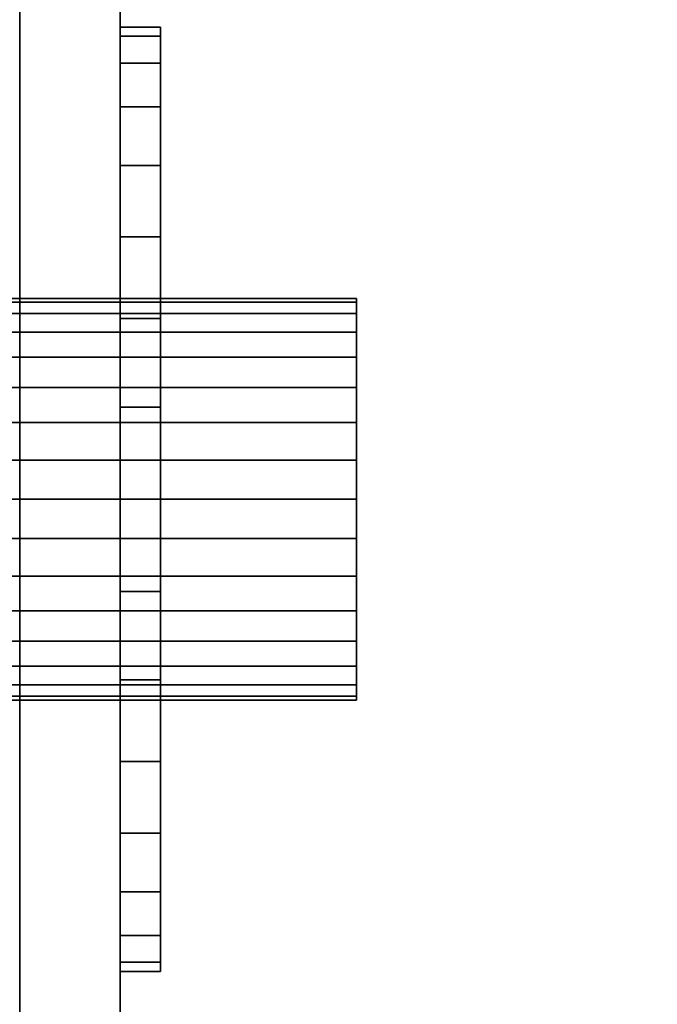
# Model space of a CAD drawing. Header units: inches. Extents: x 10 to 684, y -49 to 81.
# Tile 59 of 256: x 474.548 to 475.048, y -9.482 to -8.71. Entities that reach past the tile are written whole.
import ezdxf
from ezdxf.enums import TextEntityAlignment as Align

# ---------------------------------------------------------------- set-up
doc = ezdxf.new("R2010")
doc.units = ezdxf.units.IN
doc.header["$MEASUREMENT"] = 0
for name, color, linetype in [('A-FURN-3-ERGOTRON-MONITOR-VESA-MOUNT', 253, 'Continuous'), ('A-FURN-3-NODE', 7, 'Continuous'), ('A-FURN-3-WKSF-TOP', 254, 'Continuous'), ('A-FURN-HAWORTH-ATT', 7, 'Continuous')]:
    doc.layers.add(name, color=color, linetype=linetype)
doc.styles.get("Standard").update_dxf_attribs({"font": 'arial.ttf'})

# ---------------------------------------------------------------- blocks, each defined once
blk = doc.blocks.new('45-241-026-3D-3')
at = {"layer": 'A-FURN-3-NODE', "extrusion": (1e-16, -1, 3e-16)}
blk.add_point((2.24102, -11.57883, 45.3609), dxfattribs=at)
at = {"layer": 'A-FURN-HAWORTH-ATT', "flags": 1}
for tag, p in [('HAWMC', (0, 0)), ('HAWPN', (0, -0.16667)), ('HAWSN', (0, -0.33333))]:
    blk.add_attdef(tag, text='', height=0.1, dxfattribs=at).set_placement(p, align=Align.TOP_CENTER)
at = {"layer": 'A-FURN-3-ERGOTRON-MONITOR-VESA-MOUNT'}
mesh = blk.add_polyface(dxfattribs=at)
corners = [(2.24102, -11.76387, 45.51838), (2.24102, -11.30328, 45.51838), (2.2103, -11.30328, 45.51536), (2.2103, -11.76387, 45.51536), (2.18076, -11.30328, 45.5064), (2.18076, -11.76387, 45.5064), (2.15353, -11.30328, 45.49184), (2.15353, -11.76387, 45.49184), (2.12967, -11.30328, 45.47226), (2.12967, -11.76387, 45.47226), (2.11008, -11.30328, 45.4484), (2.11008, -11.76387, 45.4484), (2.09553, -11.30328, 45.42117), (2.09553, -11.76387, 45.42117), (2.08657, -11.30328, 45.39163), (2.08657, -11.76387, 45.39163), (1.98641, -11.30328, 45.46637), (1.97073, -11.30328, 45.41467), (2.08354, -11.30328, 45.3609), (2.08354, -11.76387, 45.3609), (1.96543, -11.30328, 45.3609), (2.08657, -11.30328, 45.33018), (2.08657, -11.76387, 45.33018), (1.97073, -11.30328, 45.30714), (2.09553, -11.30328, 45.30064), (2.09553, -11.76387, 45.30064), (1.98641, -11.30328, 45.25544), (2.11008, -11.30328, 45.27341), (2.11008, -11.76387, 45.27341), (2.01188, -11.30328, 45.20779), (2.12967, -11.30328, 45.24955), (2.12967, -11.76387, 45.24955), (2.04615, -11.30328, 45.16603), (2.15353, -11.30328, 45.22996), (2.15353, -11.76387, 45.22996), (2.08791, -11.30328, 45.13176), (2.18076, -11.30328, 45.21541), (2.18076, -11.76387, 45.21541), (2.13556, -11.30328, 45.10629), (2.2103, -11.30328, 45.20645), (2.2103, -11.76387, 45.20645), (2.18726, -11.30328, 45.09061), (2.24102, -11.30328, 45.20342), (2.24102, -11.76387, 45.20342), (2.24102, -11.30328, 45.08531), (2.24102, -11.76387, 45.3609)]
mesh.append_faces([[corners[k] for k in face] for face in [(0, 1, 2, 3), (3, 2, 4, 5), (5, 4, 6, 7), (7, 6, 8, 9), (9, 8, 10, 11), (11, 10, 12, 13), (13, 12, 14, 15), (15, 14, 18, 19), (19, 18, 21, 22), (22, 21, 24, 25), (25, 24, 27, 28), (28, 27, 30, 31), (31, 30, 33, 34), (34, 33, 36, 37), (37, 36, 39, 40), (40, 39, 42, 43)]])
mesh.append_faces([[corners[k] for k in face] for face in [(12, 16, 17, 14), (14, 17, 20, 18), (18, 20, 23, 21), (21, 23, 26, 24), (24, 26, 29, 27), (27, 29, 32, 30), (30, 32, 35, 33), (33, 35, 38, 36), (36, 38, 41, 39), (39, 41, 44, 42)]], dxfattribs={"vtx0": -1, "vtx2": -1})
mesh.append_faces([[corners[k] for k in face] for face in [(45, 37, 40, 43), (45, 31, 34, 37), (45, 25, 28, 31), (45, 19, 22, 25), (45, 13, 15, 19), (45, 5, 7, 9), (45, 0, 3, 5)]], dxfattribs={"vtx0": -1, "vtx3": -1})
mesh.append_faces([[corners[k] for k in face] for face in [(9, 11, 13, 45)]], dxfattribs={"vtx2": -1, "vtx3": -1})
mesh = blk.add_polyface(dxfattribs=at)
corners = [(2.3985, -11.76387, 45.3609), (2.3985, -11.30328, 45.3609), (2.39548, -11.30328, 45.39163), (2.39548, -11.76387, 45.39163), (2.51661, -11.30328, 45.3609), (2.51132, -11.30328, 45.41467), (2.38651, -11.30328, 45.42117), (2.38651, -11.76387, 45.42117), (2.49563, -11.30328, 45.46637), (2.37196, -11.30328, 45.4484), (2.37196, -11.76387, 45.4484), (2.35238, -11.30328, 45.47226), (2.35238, -11.76387, 45.47226), (2.32851, -11.30328, 45.49184), (2.32851, -11.76387, 45.49184), (2.30129, -11.30328, 45.5064), (2.30129, -11.76387, 45.5064), (2.27175, -11.30328, 45.51536), (2.27175, -11.76387, 45.51536), (2.24102, -11.30328, 45.51838), (2.24102, -11.76387, 45.51838), (2.24102, -11.76387, 45.20342), (2.24102, -11.30328, 45.20342), (2.27175, -11.30328, 45.20645), (2.27175, -11.76387, 45.20645), (2.24102, -11.30328, 45.08531), (2.29479, -11.30328, 45.09061), (2.30129, -11.30328, 45.21541), (2.30129, -11.76387, 45.21541), (2.34649, -11.30328, 45.10629), (2.32851, -11.30328, 45.22996), (2.32851, -11.76387, 45.22996), (2.39413, -11.30328, 45.13176), (2.35238, -11.30328, 45.24955), (2.35238, -11.76387, 45.24955), (2.43589, -11.30328, 45.16603), (2.37196, -11.30328, 45.27341), (2.37196, -11.76387, 45.27341), (2.47017, -11.30328, 45.20779), (2.38651, -11.30328, 45.30064), (2.38651, -11.76387, 45.30064), (2.49563, -11.30328, 45.25544), (2.39548, -11.30328, 45.33018), (2.39548, -11.76387, 45.33018), (2.51132, -11.30328, 45.30714), (2.24102, -11.76387, 45.3609)]
mesh.append_faces([[corners[k] for k in face] for face in [(0, 1, 2, 3), (3, 2, 6, 7), (7, 6, 9, 10), (10, 9, 11, 12), (12, 11, 13, 14), (14, 13, 15, 16), (16, 15, 17, 18), (18, 17, 19, 20), (21, 22, 23, 24), (24, 23, 27, 28), (28, 27, 30, 31), (31, 30, 33, 34), (34, 33, 36, 37), (37, 36, 39, 40), (40, 39, 42, 43), (43, 42, 1, 0)]])
mesh.append_faces([[corners[k] for k in face] for face in [(1, 4, 5, 2), (2, 5, 8, 6), (22, 25, 26, 23), (23, 26, 29, 27), (27, 29, 32, 30), (30, 32, 35, 33), (33, 35, 38, 36), (36, 38, 41, 39), (39, 41, 44, 42), (42, 44, 4, 1)]], dxfattribs={"vtx0": -1, "vtx2": -1})
mesh.append_faces([[corners[k] for k in face] for face in [(45, 7, 10, 12), (45, 0, 3, 7), (45, 34, 37, 40), (45, 28, 31, 34), (45, 21, 24, 28)]], dxfattribs={"vtx0": -1, "vtx3": -1})
mesh.append_faces([[corners[k] for k in face] for face in [(16, 18, 20, 45), (12, 14, 16, 45), (40, 43, 0, 45)]], dxfattribs={"vtx2": -1, "vtx3": -1})
mesh = blk.add_polyface(dxfattribs=at)
corners = [(2.08891, -11.50013, 45.40166), (2.08354, -11.50013, 45.3609), (-0.02276, -11.50013, 47.42783), (-0.01605, -11.50013, 47.47878), (0.00362, -11.50013, 47.52626), (2.10464, -11.50013, 45.43964), (2.12967, -11.50013, 45.47226), (0.0349, -11.50013, 47.56703), (0.07567, -11.50013, 47.59831), (2.16228, -11.50013, 45.49729), (2.20026, -11.50013, 45.51302), (0.12314, -11.50013, 47.61798), (0.17409, -11.50013, 47.62468), (2.24102, -11.50013, 45.51838), (4.30795, -11.50013, 47.62468), (2.28178, -11.50013, 45.51302), (4.3589, -11.50013, 47.61798), (4.40638, -11.50013, 47.59831), (2.31976, -11.50013, 45.49729), (2.35238, -11.50013, 45.47226), (4.44715, -11.50013, 47.56703), (4.47843, -11.50013, 47.52626), (2.3774, -11.50013, 45.43964), (2.39314, -11.50013, 45.40166), (4.49809, -11.50013, 47.47878), (4.5048, -11.50013, 47.42783), (2.3985, -11.50013, 45.3609), (4.5048, -11.50013, 43.29397), (2.39314, -11.50013, 45.32015), (4.49809, -11.50013, 43.24303), (4.47843, -11.50013, 43.19555), (2.3774, -11.50013, 45.28216), (2.35238, -11.50013, 45.24955), (4.44715, -11.50013, 43.15478), (4.40638, -11.50013, 43.1235), (2.31976, -11.50013, 45.22452), (2.28178, -11.50013, 45.20879), (4.3589, -11.50013, 43.10383), (4.30795, -11.50013, 43.09712), (2.24102, -11.50013, 45.20342), (0.17409, -11.50013, 43.09712), (2.20026, -11.50013, 45.20879), (0.12314, -11.50013, 43.10383), (0.07567, -11.50013, 43.1235), (2.16228, -11.50013, 45.22452), (2.12967, -11.50013, 45.24955), (0.0349, -11.50013, 43.15478), (0.00362, -11.50013, 43.19555), (2.10464, -11.50013, 45.28216), (2.08891, -11.50013, 45.32015), (-0.01605, -11.50013, 43.24303), (-0.02276, -11.50013, 43.29397), (2.24102, -11.57883, 45.51838), (2.28178, -11.57883, 45.51302), (4.3589, -11.57883, 47.61798), (4.30795, -11.57883, 47.62468), (4.40638, -11.57883, 47.59831), (2.31976, -11.57883, 45.49729), (2.35238, -11.57883, 45.47226), (4.44715, -11.57883, 47.56703), (4.47843, -11.57883, 47.52626), (2.3774, -11.57883, 45.43964), (2.39314, -11.57883, 45.40166), (4.49809, -11.57883, 47.47878), (4.5048, -11.57883, 47.42783), (2.3985, -11.57883, 45.3609), (4.5048, -11.57883, 43.29397), (2.39314, -11.57883, 45.32015), (4.49809, -11.57883, 43.24303), (4.47843, -11.57883, 43.19555), (2.3774, -11.57883, 45.28216), (2.35238, -11.57883, 45.24955), (4.44715, -11.57883, 43.15478), (4.40638, -11.57883, 43.1235), (2.31976, -11.57883, 45.22452), (2.28178, -11.57883, 45.20879), (4.3589, -11.57883, 43.10383), (4.30795, -11.57883, 43.09712), (2.24102, -11.57883, 45.20342), (0.17409, -11.57883, 43.09712), (0.12314, -11.57883, 43.10383), (2.20026, -11.57883, 45.20879), (2.16228, -11.57883, 45.22452), (0.07567, -11.57883, 43.1235), (0.0349, -11.57883, 43.15478), (2.12967, -11.57883, 45.24955), (2.10464, -11.57883, 45.28216), (0.00362, -11.57883, 43.19555), (-0.01605, -11.57883, 43.24303), (2.08891, -11.57883, 45.32015), (2.08354, -11.57883, 45.3609), (-0.02276, -11.57883, 43.29397), (-0.02276, -11.57883, 47.42783), (2.08891, -11.57883, 45.40166), (-0.01605, -11.57883, 47.47878), (0.00362, -11.57883, 47.52626), (2.10464, -11.57883, 45.43964), (2.12967, -11.57883, 45.47226), (2.16228, -11.57883, 45.49729), (0.07567, -11.57883, 47.59831), (0.0349, -11.57883, 47.56703), (0.12314, -11.57883, 47.61798), (2.20026, -11.57883, 45.51302), (0.17409, -11.57883, 47.62468)]
mesh.append_faces([[corners[k] for k in face] for face in [(54, 16, 14, 55), (16, 54, 56, 17), (17, 56, 59, 20), (20, 59, 60, 21), (21, 60, 63, 24), (25, 24, 63, 64), (25, 64, 66, 27), (29, 27, 66, 68), (30, 29, 68, 69), (33, 30, 69, 72), (34, 33, 72, 73), (37, 34, 73, 76), (38, 37, 76, 77), (38, 77, 79, 40), (42, 40, 79, 80), (43, 42, 80, 83), (46, 43, 83, 84), (47, 46, 84, 87), (50, 47, 87, 88), (51, 50, 88, 91), (51, 91, 92, 2), (92, 94, 3, 2), (4, 3, 94, 95), (7, 4, 95, 100), (8, 7, 100, 99), (11, 8, 99, 101), (12, 11, 101, 103), (12, 103, 55, 14)]])
mesh.append_faces([[corners[k] for k in face] for face in [(40, 39, 38, 40), (27, 26, 25, 27), (14, 13, 12, 14)]], dxfattribs={"vtx0": -1, "vtx1": -1})
mesh.append_faces([[corners[k] for k in face] for face in [(52, 55, 103, 52), (78, 79, 77, 78)]], dxfattribs={"vtx0": -1, "vtx2": -1})
mesh.append_faces([[corners[k] for k in face] for face in [(92, 91, 90, 92), (66, 64, 65, 66), (51, 2, 1, 51)]], dxfattribs={"vtx1": -1, "vtx2": -1})
mesh.append_faces([[corners[k] for k in face] for face in [(100, 95, 96, 97), (102, 52, 103, 101), (101, 99, 98, 102), (97, 98, 99, 100), (95, 94, 93, 96), (90, 93, 94, 92), (89, 90, 91, 88), (88, 87, 86, 89), (85, 86, 87, 84), (84, 83, 82, 85), (81, 82, 83, 80), (80, 79, 78, 81), (77, 76, 75, 78), (74, 75, 76, 73), (73, 72, 71, 74), (70, 71, 72, 69), (69, 68, 67, 70), (65, 67, 68, 66), (64, 63, 62, 65), (61, 62, 63, 60), (60, 59, 58, 61), (57, 58, 59, 56), (56, 54, 53, 57), (52, 53, 54, 55), (50, 51, 1, 49), (49, 48, 47, 50), (46, 47, 48, 45), (45, 44, 43, 46), (42, 43, 44, 41), (41, 39, 40, 42), (37, 38, 39, 36), (36, 35, 34, 37), (33, 34, 35, 32), (32, 31, 30, 33), (29, 30, 31, 28), (28, 26, 27, 29), (24, 25, 26, 23), (23, 22, 21, 24), (20, 21, 22, 19), (19, 18, 17, 20), (16, 17, 18, 15), (15, 13, 14, 16), (11, 12, 13, 10), (10, 9, 8, 11), (7, 8, 9, 6), (6, 5, 4, 7), (3, 4, 5, 0), (0, 1, 2, 3)]], dxfattribs={"vtx1": -1, "vtx3": -1})
mesh = blk.add_polyface(dxfattribs=at)
corners = [(2.60399, -11.61033, 45.4331), (2.39548, -11.61033, 45.39163), (2.3985, -11.61033, 45.3609), (2.6111, -11.61033, 45.3609), (2.60399, -11.57883, 45.4331), (2.6111, -11.57883, 45.3609), (2.39548, -11.57883, 45.39163), (2.3985, -11.57883, 45.3609), (2.58293, -11.61033, 45.50253), (2.38651, -11.61033, 45.42117), (2.58293, -11.57883, 45.50253), (2.38651, -11.57883, 45.42117), (2.54873, -11.61033, 45.56651), (2.37196, -11.61033, 45.4484), (2.54873, -11.57883, 45.56651), (2.37196, -11.57883, 45.4484), (2.50271, -11.61033, 45.62259), (2.35238, -11.61033, 45.47226), (2.50271, -11.57883, 45.62259), (2.35238, -11.57883, 45.47226), (2.44663, -11.61033, 45.66861), (2.32851, -11.61033, 45.49184), (2.44663, -11.57883, 45.66861), (2.32851, -11.57883, 45.49184), (2.38265, -11.61033, 45.70281), (2.30129, -11.61033, 45.5064), (2.38265, -11.57883, 45.70281), (2.30129, -11.57883, 45.5064), (2.31322, -11.61033, 45.72387), (2.27175, -11.61033, 45.51536), (2.31322, -11.57883, 45.72387), (2.27175, -11.57883, 45.51536), (2.24102, -11.61033, 45.73098), (2.24102, -11.61033, 45.51838), (2.24102, -11.57883, 45.73098), (2.24102, -11.57883, 45.51838), (2.16882, -11.61033, 45.72387), (2.2103, -11.61033, 45.51536), (2.16882, -11.57883, 45.72387), (2.2103, -11.57883, 45.51536), (2.0994, -11.61033, 45.70281), (2.18076, -11.61033, 45.5064), (2.0994, -11.57883, 45.70281), (2.18076, -11.57883, 45.5064), (2.03542, -11.61033, 45.66861), (2.15353, -11.61033, 45.49184), (2.03542, -11.57883, 45.66861), (2.15353, -11.57883, 45.49184), (1.97934, -11.61033, 45.62259), (2.12967, -11.61033, 45.47226), (1.97934, -11.57883, 45.62259), (2.12967, -11.57883, 45.47226), (1.93331, -11.61033, 45.56651), (2.11008, -11.61033, 45.4484), (1.93331, -11.57883, 45.56651), (2.11008, -11.57883, 45.4484), (1.89911, -11.61033, 45.50253), (2.09553, -11.61033, 45.42117), (1.89911, -11.57883, 45.50253), (2.09553, -11.57883, 45.42117), (1.87805, -11.61033, 45.4331), (2.08657, -11.61033, 45.39163), (1.87805, -11.57883, 45.4331), (2.08657, -11.57883, 45.39163), (1.87094, -11.61033, 45.3609), (2.08354, -11.61033, 45.3609), (1.87094, -11.57883, 45.3609), (2.08354, -11.57883, 45.3609), (1.87805, -11.61033, 45.28871), (2.08657, -11.61033, 45.33018), (1.87805, -11.57883, 45.28871), (2.08657, -11.57883, 45.33018), (1.89911, -11.61033, 45.21928), (2.09553, -11.61033, 45.30064), (1.89911, -11.57883, 45.21928), (2.09553, -11.57883, 45.30064), (1.93331, -11.61033, 45.1553), (2.11008, -11.61033, 45.27341), (1.93331, -11.57883, 45.1553), (2.11008, -11.57883, 45.27341), (1.97934, -11.61033, 45.09922), (2.12967, -11.61033, 45.24955), (1.97934, -11.57883, 45.09922), (2.12967, -11.57883, 45.24955), (2.03542, -11.61033, 45.05319), (2.15353, -11.61033, 45.22996), (2.03542, -11.57883, 45.05319), (2.15353, -11.57883, 45.22996), (2.0994, -11.61033, 45.019), (2.18076, -11.61033, 45.21541), (2.0994, -11.57883, 45.019), (2.18076, -11.57883, 45.21541), (2.16882, -11.61033, 44.99794), (2.2103, -11.61033, 45.20645), (2.16882, -11.57883, 44.99794), (2.2103, -11.57883, 45.20645), (2.24102, -11.61033, 44.99083), (2.24102, -11.61033, 45.20342), (2.24102, -11.57883, 44.99083), (2.24102, -11.57883, 45.20342), (2.31322, -11.61033, 44.99794), (2.27175, -11.61033, 45.20645), (2.31322, -11.57883, 44.99794), (2.27175, -11.57883, 45.20645), (2.38265, -11.61033, 45.019), (2.30129, -11.61033, 45.21541), (2.38265, -11.57883, 45.019), (2.30129, -11.57883, 45.21541), (2.44663, -11.61033, 45.05319), (2.32851, -11.61033, 45.22996), (2.44663, -11.57883, 45.05319), (2.32851, -11.57883, 45.22996), (2.50271, -11.61033, 45.09922), (2.35238, -11.61033, 45.24955), (2.50271, -11.57883, 45.09922), (2.35238, -11.57883, 45.24955), (2.54873, -11.61033, 45.1553), (2.37196, -11.61033, 45.27341), (2.54873, -11.57883, 45.1553), (2.37196, -11.57883, 45.27341), (2.58293, -11.61033, 45.21928), (2.38651, -11.61033, 45.30064), (2.58293, -11.57883, 45.21928), (2.38651, -11.57883, 45.30064), (2.60399, -11.61033, 45.28871), (2.39548, -11.61033, 45.33018), (2.60399, -11.57883, 45.28871), (2.39548, -11.57883, 45.33018)]
mesh.append_faces([[corners[k] for k in face] for face in [(5, 3, 124, 126), (126, 124, 120, 122), (122, 120, 116, 118), (118, 116, 112, 114), (114, 112, 108, 110), (110, 108, 104, 106), (106, 104, 100, 102), (102, 100, 96, 98), (98, 96, 92, 94), (94, 92, 88, 90), (90, 88, 84, 86), (86, 84, 80, 82), (82, 80, 76, 78), (78, 76, 72, 74), (74, 72, 68, 70), (70, 68, 64, 66), (66, 64, 60, 62), (62, 60, 56, 58), (58, 56, 52, 54), (54, 52, 48, 50), (50, 48, 44, 46), (46, 44, 40, 42), (42, 40, 36, 38), (38, 36, 32, 34), (34, 32, 28, 30), (30, 28, 24, 26), (26, 24, 20, 22), (22, 20, 16, 18), (18, 16, 12, 14), (14, 12, 8, 10), (10, 8, 0, 4), (4, 0, 3, 5)]])
mesh.append_faces([[corners[k] for k in face] for face in [(7, 5, 126, 127), (3, 2, 125, 124), (127, 126, 122, 123), (124, 125, 121, 120), (123, 122, 118, 119), (120, 121, 117, 116), (119, 118, 114, 115), (116, 117, 113, 112), (115, 114, 110, 111), (112, 113, 109, 108), (111, 110, 106, 107), (108, 109, 105, 104), (107, 106, 102, 103), (104, 105, 101, 100), (103, 102, 98, 99), (100, 101, 97, 96), (99, 98, 94, 95), (96, 97, 93, 92), (95, 94, 90, 91), (92, 93, 89, 88), (91, 90, 86, 87), (88, 89, 85, 84), (87, 86, 82, 83), (84, 85, 81, 80), (83, 82, 78, 79), (80, 81, 77, 76), (79, 78, 74, 75), (76, 77, 73, 72), (75, 74, 70, 71), (72, 73, 69, 68), (71, 70, 66, 67), (68, 69, 65, 64), (67, 66, 62, 63), (64, 65, 61, 60), (63, 62, 58, 59), (60, 61, 57, 56), (59, 58, 54, 55), (56, 57, 53, 52), (55, 54, 50, 51), (52, 53, 49, 48), (51, 50, 46, 47), (48, 49, 45, 44), (47, 46, 42, 43), (44, 45, 41, 40), (43, 42, 38, 39), (40, 41, 37, 36), (39, 38, 34, 35), (36, 37, 33, 32), (35, 34, 30, 31), (32, 33, 29, 28), (31, 30, 26, 27), (28, 29, 25, 24), (27, 26, 22, 23), (24, 25, 21, 20), (23, 22, 18, 19), (20, 21, 17, 16), (19, 18, 14, 15), (16, 17, 13, 12), (15, 14, 10, 11), (12, 13, 9, 8), (11, 10, 4, 6), (8, 9, 1, 0), (6, 4, 5, 7), (0, 1, 2, 3)]], dxfattribs={"vtx0": -1, "vtx2": -1})
blk = doc.blocks.new('WURA-2460-LJSA-3D-3')
at = {"layer": 'A-FURN-3-WKSF-TOP'}
for points, invisible_edges in [([(32.62278, -1.0441, 29), (32.37759, -1.24532, 29), (32.09786, -1.39484, 29), (59.96, -23.882, 29)], 12), ([(32.09786, -1.39484, 27.75), (32.37759, -1.24532, 27.75), (32.62278, -1.0441, 27.75), (59.96, -23.882, 27.75)], 12), ([(32.09786, -1.39484, 29), (31.79434, -1.48691, 29), (31.47868, -1.518, 29), (59.96, -23.882, 29)], 12), ([(31.47868, -1.518, 27.75), (31.79434, -1.48691, 27.75), (32.09786, -1.39484, 27.75), (59.96, -23.882, 27.75)], 12), ([(28.52132, -1.518, 29), (0.04, -23.882, 29), (59.96, -23.882, 29), (31.47868, -1.518, 29)], 5), ([(59.96, -23.882, 27.75), (0.04, -23.882, 27.75), (28.52132, -1.518, 27.75), (31.47868, -1.518, 27.75)], 10)]:
    blk.add_3dface(points, dxfattribs=dict(at, invisible_edges=invisible_edges))

msp = doc.modelspace()

# ---------------------------------------------------------------- block references
at = {"rotation": 90.00000000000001}
for name, p in [('WURA-2460-LJSA-3D-3', (461.6482, -41.32713)), ('45-241-026-3D-3', (463.0482, -11.32713))]:
    msp.add_blockref(name, p, dxfattribs=at)

doc.saveas('drawing.dxf')
